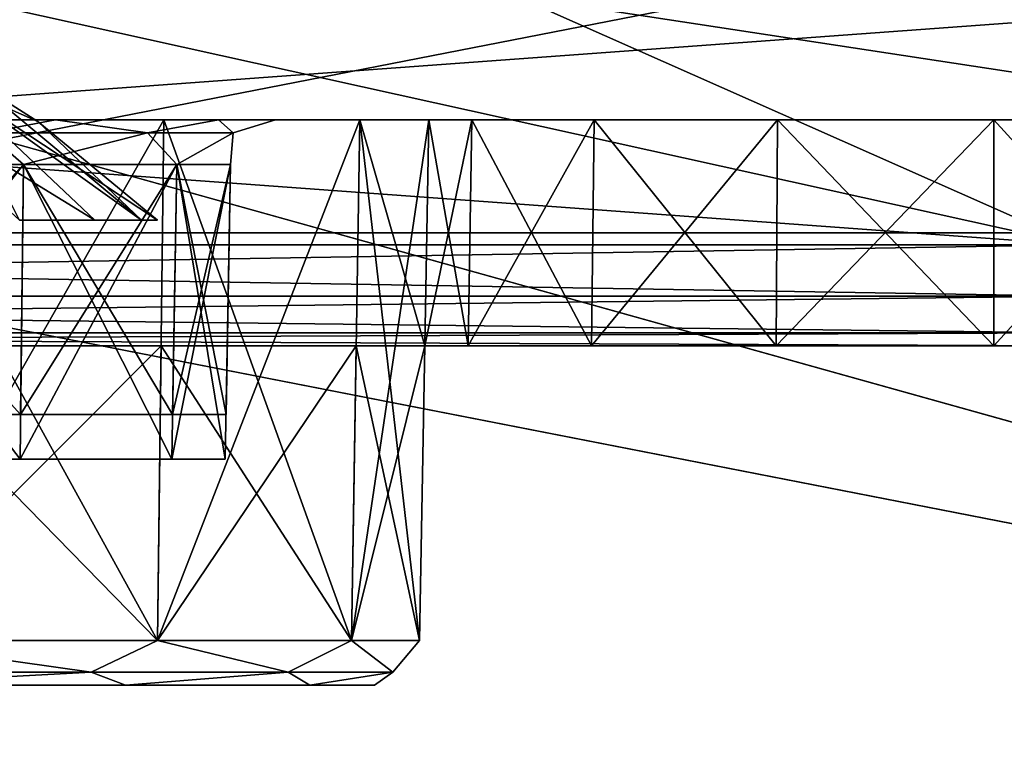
# Model space of a CAD drawing. Header units: millimetres. Extents: x -55 to 125, y -37 to 29.
# Tile 20 of 74: x 2.19 to 6.55, y -3.24 to -0.06. Entities that reach past the tile are written whole.
import ezdxf

# ---------------------------------------------------------------- set-up
doc = ezdxf.new("R2010")
doc.units = ezdxf.units.MM
doc.header["$LTSCALE"] = 33.374815
for name, color, linetype in [('18', 7, 'CONTINUOUS'), ('22', 7, 'CONTINUOUS'), ('270', 7, 'CONTINUOUS'), ('271', 7, 'CONTINUOUS'), ('274', 7, 'CONTINUOUS'), ('276', 7, 'CONTINUOUS'), ('284', 7, 'CONTINUOUS'), ('288', 7, 'CONTINUOUS'), ('299', 7, 'CONTINUOUS'), ('300', 7, 'CONTINUOUS'), ('312', 7, 'CONTINUOUS'), ('313', 7, 'CONTINUOUS'), ('314', 7, 'CONTINUOUS'), ('315', 7, 'CONTINUOUS'), ('334', 7, 'CONTINUOUS'), ('335', 7, 'CONTINUOUS'), ('339', 7, 'CONTINUOUS'), ('340', 7, 'CONTINUOUS'), ('342', 7, 'CONTINUOUS'), ('344', 7, 'CONTINUOUS'), ('345', 7, 'CONTINUOUS'), ('353', 7, 'CONTINUOUS'), ('354', 7, 'CONTINUOUS'), ('447', 7, 'CONTINUOUS'), ('448', 7, 'CONTINUOUS'), ('5', 7, 'CONTINUOUS'), ('64', 7, 'CONTINUOUS'), ('67', 7, 'CONTINUOUS'), ('68', 7, 'CONTINUOUS'), ('7', 7, 'CONTINUOUS')]:
    doc.layers.add(name, color=color, linetype=linetype)

msp = doc.modelspace()

# ---------------------------------------------------------------- linework, layer by layer
at = {"layer": '18', "color": 250, "linetype": 'Continuous', "true_color": 0x2f3335}
for points in [[(43, -12, 54.6858), (-43, 12, 55), (-43, 0, 54.8429), (43, -12, 54.6858)], [(-43, 12, 55), (43, -12, 54.6858), (43, 0, 54.8429), (-43, 12, 55)], [(-43, -12, 54.6858), (43, -12, 54.6858), (-43, 0, 54.8429), (-43, -12, 54.6858)]]:
    msp.add_3dface(points, dxfattribs=at)
at = {"layer": '22', "color": 250, "linetype": 'Continuous', "true_color": 0x2f3335}
for points in [[(-43, -12, -54.6858), (43, 12, -55), (43, 0, -54.8429), (-43, -12, -54.6858)], [(43, 12, -55), (-43, -12, -54.6858), (-43, 0, -54.8429), (43, 12, -55)], [(43, -12, -54.6858), (-43, -12, -54.6858), (43, 0, -54.8429), (43, -12, -54.6858)]]:
    msp.add_3dface(points, dxfattribs=at)
at = {"layer": '270', "color": 7, "linetype": 'Continuous', "true_color": 0xfafafa}
for points in [[(-8.2707, -1.5, 21.5439), (-8.4282, -1.5, 21), (8.2707, -1.5, 21.5439), (-8.2707, -1.5, 21.5439)], [(-6.8677, -1.5, -19.1998), (-8.4282, -1.5, -21), (6.8677, -1.5, -19.1998), (-6.8677, -1.5, -19.1998)], [(8.4282, -1.5, 21), (-8.4282, -1.5, 21), (-6.8677, -1.5, 19.1998), (8.4282, -1.5, 21)], [(-8.2707, -1.5, -21.5439), (8.4282, -1.5, -21), (-8.4282, -1.5, -21), (-8.2707, -1.5, -21.5439)], [(8.2707, -1.5, 21.5439), (-8.4282, -1.5, 21), (8.4282, -1.5, 21), (8.2707, -1.5, 21.5439)], [(-8.4282, -1.5, -21), (8.4282, -1.5, -21), (6.8677, -1.5, -19.1998), (-8.4282, -1.5, -21)], [(-7.8468, -1.5, -21.9193), (8.2707, -1.5, -21.5439), (-8.2707, -1.5, -21.5439), (-7.8468, -1.5, -21.9193)], [(8.2707, -1.5, -21.5439), (8.4282, -1.5, -21), (-8.2707, -1.5, -21.5439), (8.2707, -1.5, -21.5439)], [(7.8468, -1.5, 21.9193), (-8.2707, -1.5, 21.5439), (8.2707, -1.5, 21.5439), (7.8468, -1.5, 21.9193)], [(-7.8468, -1.5, 21.9193), (-8.2707, -1.5, 21.5439), (7.8468, -1.5, 21.9193), (-7.8468, -1.5, 21.9193)], [(8.2548, -1.5, -23.3076), (8.0258, -1.5, -23.3011), (-8.2548, -1.5, -23.3076), (8.2548, -1.5, -23.3076)], [(-8.2548, -1.5, 23.3076), (-8.0258, -1.5, 23.3011), (8.2548, -1.5, 23.3076), (-8.2548, -1.5, 23.3076)], [(-8.2548, -1.5, -23.3076), (8.0258, -1.5, -23.3011), (-8.0258, -1.5, -23.3011), (-8.2548, -1.5, -23.3076)], [(7.9561, -1.5, 23.4219), (-8.2548, -1.5, 23.3076), (8.2548, -1.5, 23.3076), (7.9561, -1.5, 23.4219)], [(-7.9561, -1.5, -23.4219), (8.2548, -1.5, -23.3076), (-8.2548, -1.5, -23.3076), (-7.9561, -1.5, -23.4219)], [(-7.9561, -1.5, 23.4219), (-8.2548, -1.5, 23.3076), (7.9561, -1.5, 23.4219), (-7.9561, -1.5, 23.4219)], [(8.2548, -1.5, 23.3076), (-8.0258, -1.5, 23.3011), (8.0258, -1.5, 23.3011), (8.2548, -1.5, 23.3076)], [(-8.0258, -1.5, -23.3011), (7.8098, -1.5, -23.2241), (-7.8098, -1.5, -23.2241), (-8.0258, -1.5, -23.3011)], [(8.0258, -1.5, -23.3011), (7.8098, -1.5, -23.2241), (-8.0258, -1.5, -23.3011), (8.0258, -1.5, -23.3011)], [(-8.0258, -1.5, 23.3011), (-7.8098, -1.5, 23.2241), (8.0258, -1.5, 23.3011), (-8.0258, -1.5, 23.3011)], [(7.4108, -1.5, 23.4825), (-7.9561, -1.5, 23.4219), (7.9561, -1.5, 23.4219), (7.4108, -1.5, 23.4825)], [(6.5, -1.5, 23.4825), (-7.9561, -1.5, 23.4219), (7.4108, -1.5, 23.4825), (6.5, -1.5, 23.4825)], [(-6.5, -1.5, 23.4825), (-7.9561, -1.5, 23.4219), (6.5, -1.5, 23.4825), (-6.5, -1.5, 23.4825)], [(7.9561, -1.5, -23.4219), (8.2548, -1.5, -23.3076), (-7.9561, -1.5, -23.4219), (7.9561, -1.5, -23.4219)], [(-7.4108, -1.5, -23.4825), (7.9561, -1.5, -23.4219), (-7.9561, -1.5, -23.4219), (-7.4108, -1.5, -23.4825)], [(-7.6577, -1.5, -22.0487), (7.8468, -1.5, -21.9193), (-7.8468, -1.5, -21.9193), (-7.6577, -1.5, -22.0487)], [(7.8468, -1.5, -21.9193), (8.2707, -1.5, -21.5439), (-7.8468, -1.5, -21.9193), (7.8468, -1.5, -21.9193)], [(-7.6577, -1.5, 22.0487), (-7.8468, -1.5, 21.9193), (7.6577, -1.5, 22.0487), (-7.6577, -1.5, 22.0487)], [(7.6577, -1.5, 22.0487), (-7.8468, -1.5, 21.9193), (7.8468, -1.5, 21.9193), (7.6577, -1.5, 22.0487)], [(-7.8098, -1.5, -23.2241), (7.6283, -1.5, -23.0842), (-7.6283, -1.5, -23.0842), (-7.8098, -1.5, -23.2241)], [(7.8098, -1.5, -23.2241), (7.6283, -1.5, -23.0842), (-7.8098, -1.5, -23.2241), (7.8098, -1.5, -23.2241)], [(-7.8098, -1.5, 23.2241), (-7.6283, -1.5, 23.0842), (7.8098, -1.5, 23.2241), (-7.8098, -1.5, 23.2241)], [(8.0258, -1.5, 23.3011), (-7.8098, -1.5, 23.2241), (7.8098, -1.5, 23.2241), (8.0258, -1.5, 23.3011)], [(7.5178, -1.5, 22.2302), (-7.6577, -1.5, 22.0487), (7.6577, -1.5, 22.0487), (7.5178, -1.5, 22.2302)], [(7.6577, -1.5, -22.0487), (7.8468, -1.5, -21.9193), (-7.6577, -1.5, -22.0487), (7.6577, -1.5, -22.0487)], [(-7.5178, -1.5, -22.2302), (7.6577, -1.5, -22.0487), (-7.6577, -1.5, -22.0487), (-7.5178, -1.5, -22.2302)], [(-7.5178, -1.5, 22.2302), (-7.6577, -1.5, 22.0487), (7.5178, -1.5, 22.2302), (-7.5178, -1.5, 22.2302)], [(-7.6283, -1.5, -23.0842), (7.4989, -1.5, -22.8951), (-7.4989, -1.5, -22.8951), (-7.6283, -1.5, -23.0842)], [(7.6283, -1.5, -23.0842), (7.4989, -1.5, -22.8951), (-7.6283, -1.5, -23.0842), (7.6283, -1.5, -23.0842)], [(-7.6283, -1.5, 23.0842), (-7.4989, -1.5, 22.8951), (7.6283, -1.5, 23.0842), (-7.6283, -1.5, 23.0842)], [(7.8098, -1.5, 23.2241), (-7.6283, -1.5, 23.0842), (7.6283, -1.5, 23.0842), (7.8098, -1.5, 23.2241)], [(-7.4408, -1.5, 22.4462), (-7.5178, -1.5, 22.2302), (7.4408, -1.5, 22.4462), (-7.4408, -1.5, 22.4462)], [(7.4408, -1.5, 22.4462), (-7.5178, -1.5, 22.2302), (7.5178, -1.5, 22.2302), (7.4408, -1.5, 22.4462)], [(7.5178, -1.5, -22.2302), (7.6577, -1.5, -22.0487), (-7.5178, -1.5, -22.2302), (7.5178, -1.5, -22.2302)], [(-7.4408, -1.5, -22.4462), (7.5178, -1.5, -22.2302), (-7.5178, -1.5, -22.2302), (-7.4408, -1.5, -22.4462)], [(-7.4989, -1.5, -22.8951), (7.4343, -1.5, -22.6752), (-7.4343, -1.5, -22.6752), (-7.4989, -1.5, -22.8951)], [(7.4989, -1.5, -22.8951), (7.4343, -1.5, -22.6752), (-7.4989, -1.5, -22.8951), (7.4989, -1.5, -22.8951)], [(7.6283, -1.5, 23.0842), (-7.4989, -1.5, 22.8951), (7.4989, -1.5, 22.8951), (7.6283, -1.5, 23.0842)], [(-7.4989, -1.5, 22.8951), (-7.4343, -1.5, 22.6752), (7.4989, -1.5, 22.8951), (-7.4989, -1.5, 22.8951)], [(-7.4343, -1.5, 22.6752), (-7.4408, -1.5, 22.4462), (7.4343, -1.5, 22.6752), (-7.4343, -1.5, 22.6752)], [(7.4343, -1.5, 22.6752), (-7.4408, -1.5, 22.4462), (7.4408, -1.5, 22.4462), (7.4343, -1.5, 22.6752)], [(-7.4343, -1.5, -22.6752), (7.4408, -1.5, -22.4462), (-7.4408, -1.5, -22.4462), (-7.4343, -1.5, -22.6752)], [(7.4408, -1.5, -22.4462), (7.5178, -1.5, -22.2302), (-7.4408, -1.5, -22.4462), (7.4408, -1.5, -22.4462)], [(7.4989, -1.5, 22.8951), (-7.4343, -1.5, 22.6752), (7.4343, -1.5, 22.6752), (7.4989, -1.5, 22.8951)], [(7.4343, -1.5, -22.6752), (7.4408, -1.5, -22.4462), (-7.4343, -1.5, -22.6752), (7.4343, -1.5, -22.6752)], [(-6.5, -1.5, -23.4825), (7.9561, -1.5, -23.4219), (-7.4108, -1.5, -23.4825), (-6.5, -1.5, -23.4825)], [(6.8677, -1.5, 19.1998), (8.4282, -1.5, 21), (-6.8677, -1.5, 19.1998), (6.8677, -1.5, 19.1998)], [(5.5366, -1.5, 23.6742), (-6.5, -1.5, 23.4825), (6.5, -1.5, 23.4825), (5.5366, -1.5, 23.6742)], [(-5.5366, -1.5, 23.6742), (-6.5, -1.5, 23.4825), (5.5366, -1.5, 23.6742), (-5.5366, -1.5, 23.6742)], [(-5.5366, -1.5, -23.6742), (6.5, -1.5, -23.4825), (-6.5, -1.5, -23.4825), (-5.5366, -1.5, -23.6742)], [(6.5, -1.5, -23.4825), (7.9561, -1.5, -23.4219), (-6.5, -1.5, -23.4825), (6.5, -1.5, -23.4825)], [(4.7199, -1.5, 24.2199), (-5.5366, -1.5, 23.6742), (5.5366, -1.5, 23.6742), (4.7199, -1.5, 24.2199)], [(-4.7199, -1.5, 24.2199), (-5.5366, -1.5, 23.6742), (4.7199, -1.5, 24.2199), (-4.7199, -1.5, 24.2199)], [(-4.7199, -1.5, -24.2199), (5.5366, -1.5, -23.6742), (-5.5366, -1.5, -23.6742), (-4.7199, -1.5, -24.2199)], [(5.5366, -1.5, -23.6742), (6.5, -1.5, -23.4825), (-5.5366, -1.5, -23.6742), (5.5366, -1.5, -23.6742)], [(-4.1742, -1.5, 25.0366), (-4.7199, -1.5, 24.2199), (4.1742, -1.5, 25.0366), (-4.1742, -1.5, 25.0366)], [(4.1742, -1.5, 25.0366), (-4.7199, -1.5, 24.2199), (4.7199, -1.5, 24.2199), (4.1742, -1.5, 25.0366)], [(-4.1742, -1.5, -25.0366), (4.7199, -1.5, -24.2199), (-4.7199, -1.5, -24.2199), (-4.1742, -1.5, -25.0366)], [(4.7199, -1.5, -24.2199), (5.5366, -1.5, -23.6742), (-4.7199, -1.5, -24.2199), (4.7199, -1.5, -24.2199)], [(3.9825, -1.5, 26), (-4.1742, -1.5, 25.0366), (4.1742, -1.5, 25.0366), (3.9825, -1.5, 26)], [(-3.9825, -1.5, 26), (-4.1742, -1.5, 25.0366), (3.9825, -1.5, 26), (-3.9825, -1.5, 26)], [(4.1742, -1.5, -25.0366), (4.7199, -1.5, -24.2199), (-4.1742, -1.5, -25.0366), (4.1742, -1.5, -25.0366)], [(-3.9825, -1.5, -26), (4.1742, -1.5, -25.0366), (-4.1742, -1.5, -25.0366), (-3.9825, -1.5, -26)], [(0, -1.5, 26.0175), (-3.9825, -1.5, 26), (3.9825, -1.5, 26), (0, -1.5, 26.0175)], [(3.9825, -1.5, -26), (4.1742, -1.5, -25.0366), (-3.9825, -1.5, -26), (3.9825, -1.5, -26)], [(0, -1.5, -26.0175), (3.9825, -1.5, -26), (-3.9825, -1.5, -26), (0, -1.5, -26.0175)], [(1.524, -1.5, 26.3206), (0, -1.5, 26.0175), (3.9825, -1.5, 26), (1.524, -1.5, 26.3206)], [(1.524, -1.5, -26.3206), (3.9825, -1.5, -26), (0, -1.5, -26.0175), (1.524, -1.5, -26.3206)], [(2.8161, -1.5, 27.1839), (1.524, -1.5, 26.3206), (3.9825, -1.5, 26), (2.8161, -1.5, 27.1839)], [(2.8161, -1.5, -27.1839), (3.9825, -1.5, -26), (1.524, -1.5, -26.3206), (2.8161, -1.5, -27.1839)], [(3.6794, -1.5, 28.476), (2.8161, -1.5, 27.1839), (3.9825, -1.5, 26), (3.6794, -1.5, 28.476)], [(3.6794, -1.5, -28.476), (3.9825, -1.5, -26), (2.8161, -1.5, -27.1839), (3.6794, -1.5, -28.476)], [(3.9825, -1.5, 30), (3.6794, -1.5, 28.476), (3.9825, -1.5, 26), (3.9825, -1.5, 30)], [(3.9825, -1.5, -30), (3.9825, -1.5, -26), (3.6794, -1.5, -28.476), (3.9825, -1.5, -30)], [(7.4108, -1.5, -23.4825), (7.9561, -1.5, -23.4219), (6.5, -1.5, -23.4825), (7.4108, -1.5, -23.4825)]]:
    msp.add_3dface(points, dxfattribs=at)
at = {"layer": '271', "color": 7, "linetype": 'Continuous', "true_color": 0xfafafa}
for points in [[(-9.9108, -0.5, 21), (6.7924, -0.5, 19.9201), (-6.7924, -0.5, 19.9201), (-9.9108, -0.5, 21)], [(-9.9108, -0.5, 21), (9.9108, -0.5, 21), (6.7924, -0.5, 19.9201), (-9.9108, -0.5, 21)], [(-9.7205, -0.5, -21.9567), (-9.9108, -0.5, -21), (9.7205, -0.5, -21.9567), (-9.7205, -0.5, -21.9567)], [(9.7205, -0.5, -21.9567), (-9.9108, -0.5, -21), (9.9108, -0.5, -21), (9.7205, -0.5, -21.9567)], [(-9.9108, -0.5, 21), (-9.7205, -0.5, 21.9567), (9.9108, -0.5, 21), (-9.9108, -0.5, 21)], [(9.9108, -0.5, -21), (-9.9108, -0.5, -21), (-6.7924, -0.5, -19.9201), (9.9108, -0.5, -21)], [(-9.7205, -0.5, 21.9567), (-9.1786, -0.5, 22.7678), (9.7205, -0.5, 21.9567), (-9.7205, -0.5, 21.9567)], [(9.9108, -0.5, 21), (-9.7205, -0.5, 21.9567), (9.7205, -0.5, 21.9567), (9.9108, -0.5, 21)], [(9.1786, -0.5, -22.7678), (-9.7205, -0.5, -21.9567), (9.7205, -0.5, -21.9567), (9.1786, -0.5, -22.7678)], [(-9.1786, -0.5, -22.7678), (-9.7205, -0.5, -21.9567), (9.1786, -0.5, -22.7678), (-9.1786, -0.5, -22.7678)], [(-9.1786, -0.5, 22.7678), (-8.3675, -0.5, 23.3097), (9.1786, -0.5, 22.7678), (-9.1786, -0.5, 22.7678)], [(9.7205, -0.5, 21.9567), (-9.1786, -0.5, 22.7678), (9.1786, -0.5, 22.7678), (9.7205, -0.5, 21.9567)], [(8.3675, -0.5, -23.3097), (-9.1786, -0.5, -22.7678), (9.1786, -0.5, -22.7678), (8.3675, -0.5, -23.3097)], [(-8.3675, -0.5, -23.3097), (-9.1786, -0.5, -22.7678), (8.3675, -0.5, -23.3097), (-8.3675, -0.5, -23.3097)], [(-8.3675, -0.5, 23.3097), (-7.4108, -0.5, 23.5), (8.3675, -0.5, 23.3097), (-8.3675, -0.5, 23.3097)], [(9.1786, -0.5, 22.7678), (-8.3675, -0.5, 23.3097), (8.3675, -0.5, 23.3097), (9.1786, -0.5, 22.7678)], [(-6.5, -0.5, -23.5), (-8.3675, -0.5, -23.3097), (6.5, -0.5, -23.5), (-6.5, -0.5, -23.5)], [(7.4108, -0.5, -23.5), (-8.3675, -0.5, -23.3097), (8.3675, -0.5, -23.3097), (7.4108, -0.5, -23.5)], [(6.5, -0.5, -23.5), (-8.3675, -0.5, -23.3097), (7.4108, -0.5, -23.5), (6.5, -0.5, -23.5)], [(-7.4108, -0.5, 23.5), (-6.5, -0.5, 23.5), (8.3675, -0.5, 23.3097), (-7.4108, -0.5, 23.5)], [(6.7924, -0.5, -19.9201), (9.9108, -0.5, -21), (-6.7924, -0.5, -19.9201), (6.7924, -0.5, -19.9201)], [(-5.5433, -0.5, 23.6903), (6.5, -0.5, 23.5), (-6.5, -0.5, 23.5), (-5.5433, -0.5, 23.6903)], [(-6.5, -0.5, 23.5), (6.5, -0.5, 23.5), (8.3675, -0.5, 23.3097), (-6.5, -0.5, 23.5)], [(5.5433, -0.5, -23.6903), (-6.5, -0.5, -23.5), (6.5, -0.5, -23.5), (5.5433, -0.5, -23.6903)], [(-5.5433, -0.5, -23.6903), (-6.5, -0.5, -23.5), (5.5433, -0.5, -23.6903), (-5.5433, -0.5, -23.6903)], [(-4.7322, -0.5, 24.2322), (5.5433, -0.5, 23.6903), (-5.5433, -0.5, 23.6903), (-4.7322, -0.5, 24.2322)], [(4.7322, -0.5, -24.2322), (-5.5433, -0.5, -23.6903), (5.5433, -0.5, -23.6903), (4.7322, -0.5, -24.2322)], [(-4.7322, -0.5, -24.2322), (-5.5433, -0.5, -23.6903), (4.7322, -0.5, -24.2322), (-4.7322, -0.5, -24.2322)], [(5.5433, -0.5, 23.6903), (6.5, -0.5, 23.5), (-5.5433, -0.5, 23.6903), (5.5433, -0.5, 23.6903)], [(4.7322, -0.5, 24.2322), (5.5433, -0.5, 23.6903), (-4.7322, -0.5, 24.2322), (4.7322, -0.5, 24.2322)], [(-4.1903, -0.5, 25.0433), (4.7322, -0.5, 24.2322), (-4.7322, -0.5, 24.2322), (-4.1903, -0.5, 25.0433)], [(4.1903, -0.5, -25.0433), (-4.7322, -0.5, -24.2322), (4.7322, -0.5, -24.2322), (4.1903, -0.5, -25.0433)], [(-4.1903, -0.5, -25.0433), (-4.7322, -0.5, -24.2322), (4.1903, -0.5, -25.0433), (-4.1903, -0.5, -25.0433)], [(4.1903, -0.5, 25.0433), (4.7322, -0.5, 24.2322), (-4.1903, -0.5, 25.0433), (4.1903, -0.5, 25.0433)], [(-4, -0.5, 26), (4.1903, -0.5, 25.0433), (-4.1903, -0.5, 25.0433), (-4, -0.5, 26)], [(-4, -0.5, -26), (-4.1903, -0.5, -25.0433), (4, -0.5, -26), (-4, -0.5, -26)], [(4, -0.5, -26), (-4.1903, -0.5, -25.0433), (4.1903, -0.5, -25.0433), (4, -0.5, -26)], [(4, -0.5, 26), (4.1903, -0.5, 25.0433), (-4, -0.5, 26), (4, -0.5, 26)], [(4, -0.5, 26), (-4, -0.5, 26), (0, -0.5, 26.6773), (4, -0.5, 26)], [(-4, -0.5, -26), (4, -0.5, -26), (0, -0.5, -26.6773), (-4, -0.5, -26)], [(1.5307, -0.5, 33.6955), (2.8284, -0.5, 32.8285), (-1.5307, -0.5, 33.6955), (1.5307, -0.5, 33.6955)], [(-1.5307, -0.5, 33.6955), (2.8284, -0.5, 32.8285), (0, -0.5, 33.3227), (-1.5307, -0.5, 33.6955)], [(0, -0.5, 33.3227), (2.8284, -0.5, 32.8285), (1.2713, -0.5, 33.0699), (0, -0.5, 33.3227)], [(4, -0.5, 26), (0, -0.5, 26.6773), (1.2713, -0.5, 26.9301), (4, -0.5, 26)], [(0, -0.5, -26.6773), (4, -0.5, -26), (1.2713, -0.5, -26.9301), (0, -0.5, -26.6773)], [(2.3494, -0.5, 27.6503), (4, -0.5, 26), (1.2713, -0.5, 26.9301), (2.3494, -0.5, 27.6503)], [(1.2713, -0.5, 33.0699), (2.8284, -0.5, 32.8285), (2.3494, -0.5, 32.3497), (1.2713, -0.5, 33.0699)], [(2.8284, -0.5, -32.8285), (1.5307, -0.5, -33.6955), (1.2713, -0.5, -33.0699), (2.8284, -0.5, -32.8285)], [(1.2713, -0.5, -26.9301), (4, -0.5, -26), (2.3494, -0.5, -27.6503), (1.2713, -0.5, -26.9301)], [(2.3494, -0.5, -32.3497), (2.8284, -0.5, -32.8285), (1.2713, -0.5, -33.0699), (2.3494, -0.5, -32.3497)], [(3.0698, -0.5, 28.7284), (4, -0.5, 26), (2.3494, -0.5, 27.6503), (3.0698, -0.5, 28.7284)], [(2.8284, -0.5, 32.8285), (3.6955, -0.5, 31.5307), (2.3494, -0.5, 32.3497), (2.8284, -0.5, 32.8285)], [(2.3494, -0.5, 32.3497), (3.6955, -0.5, 31.5307), (3.0698, -0.5, 31.2716), (2.3494, -0.5, 32.3497)], [(3.6955, -0.5, -31.5307), (2.8284, -0.5, -32.8285), (2.3494, -0.5, -32.3497), (3.6955, -0.5, -31.5307)], [(2.3494, -0.5, -27.6503), (4, -0.5, -30), (3.0698, -0.5, -28.7284), (2.3494, -0.5, -27.6503)], [(4, -0.5, -26), (4, -0.5, -30), (2.3494, -0.5, -27.6503), (4, -0.5, -26)], [(3.0698, -0.5, -31.2716), (3.6955, -0.5, -31.5307), (2.3494, -0.5, -32.3497), (3.0698, -0.5, -31.2716)], [(3.3227, -0.5, 30), (4, -0.5, 26), (3.0698, -0.5, 28.7284), (3.3227, -0.5, 30)], [(3.6955, -0.5, 31.5307), (4, -0.5, 30), (3.0698, -0.5, 31.2716), (3.6955, -0.5, 31.5307)], [(3.0698, -0.5, 31.2716), (4, -0.5, 30), (3.3227, -0.5, 30), (3.0698, -0.5, 31.2716)], [(3.0698, -0.5, -28.7284), (4, -0.5, -30), (3.3227, -0.5, -30), (3.0698, -0.5, -28.7284)], [(3.3227, -0.5, -30), (3.6955, -0.5, -31.5307), (3.0698, -0.5, -31.2716), (3.3227, -0.5, -30)], [(4, -0.5, 30), (4, -0.5, 26), (3.3227, -0.5, 30), (4, -0.5, 30)], [(4, -0.5, -30), (3.6955, -0.5, -31.5307), (3.3227, -0.5, -30), (4, -0.5, -30)], [(6.5, -0.5, 23.5), (7.4108, -0.5, 23.5), (8.3675, -0.5, 23.3097), (6.5, -0.5, 23.5)]]:
    msp.add_3dface(points, dxfattribs=at)
at = {"layer": '274', "color": 7, "linetype": 'Continuous', "true_color": 0xfafafa}
for points in [[(2.2985, 0.9738, 18.4896), (-6.8677, -1.0523, 18.7025), (-2.2939, 0.9744, 18.4895), (2.2985, 0.9738, 18.4896)], [(6.763, -0.0565, 18.5979), (-6.8677, -1.0523, 18.7025), (2.2985, 0.9738, 18.4896), (6.763, -0.0565, 18.5979)], [(6.8677, -1.0523, 18.7025), (-6.8677, -1.0523, 18.7025), (6.763, -0.0565, 18.5979), (6.8677, -1.0523, 18.7025)]]:
    msp.add_3dface(points, dxfattribs=at)
at = {"layer": '276', "color": 7, "linetype": 'Continuous', "true_color": 0xfafafa}
for points in [[(-6.7631, -0.0565, -18.5979), (6.8677, -1.0523, -18.7025), (-2.2939, 0.9744, -18.4895), (-6.7631, -0.0565, -18.5979)], [(-2.2939, 0.9744, -18.4895), (6.8677, -1.0523, -18.7025), (2.2985, 0.9738, -18.4896), (-2.2939, 0.9744, -18.4895)], [(2.2985, 0.9738, -18.4896), (6.8677, -1.0523, -18.7025), (6.763, -0.0565, -18.5979), (2.2985, 0.9738, -18.4896)], [(-6.8677, -1.0523, -18.7025), (6.8677, -1.0523, -18.7025), (-6.7631, -0.0565, -18.5979), (-6.8677, -1.0523, -18.7025)]]:
    msp.add_3dface(points, dxfattribs=at)
at = {"layer": '284', "color": 7, "linetype": 'Continuous', "true_color": 0xfafafa}
for points in [[(6.8677, -1.0523, -18.7025), (-6.8677, -1.0523, -18.7025), (-6.8677, -1.2794, -18.7851), (6.8677, -1.0523, -18.7025)], [(6.8677, -1.0523, -18.7025), (-6.8677, -1.2794, -18.7851), (6.8677, -1.2794, -18.7851), (6.8677, -1.0523, -18.7025)], [(6.8677, -1.2794, -18.7851), (-6.8677, -1.4415, -18.9651), (6.8677, -1.4415, -18.9651), (6.8677, -1.2794, -18.7851)], [(-6.8677, -1.2794, -18.7851), (-6.8677, -1.4415, -18.9651), (6.8677, -1.2794, -18.7851), (-6.8677, -1.2794, -18.7851)], [(-6.8677, -1.4415, -18.9651), (-6.8677, -1.5, -19.1998), (6.8677, -1.4415, -18.9651), (-6.8677, -1.4415, -18.9651)], [(-6.8677, -1.5, -19.1998), (6.8677, -1.5, -19.1998), (6.8677, -1.4415, -18.9651), (-6.8677, -1.5, -19.1998)]]:
    msp.add_3dface(points, dxfattribs=at)
at = {"layer": '288', "color": 7, "linetype": 'Continuous', "true_color": 0xfafafa}
for points in [[(-6.8677, -1.0523, 18.7025), (6.8677, -1.2794, 18.7851), (-6.8677, -1.2794, 18.7851), (-6.8677, -1.0523, 18.7025)], [(-6.8677, -1.0523, 18.7025), (6.8677, -1.0523, 18.7025), (6.8677, -1.2794, 18.7851), (-6.8677, -1.0523, 18.7025)], [(-6.8677, -1.2794, 18.7851), (6.8677, -1.4415, 18.9651), (-6.8677, -1.4415, 18.9651), (-6.8677, -1.2794, 18.7851)], [(6.8677, -1.2794, 18.7851), (6.8677, -1.4415, 18.9651), (-6.8677, -1.2794, 18.7851), (6.8677, -1.2794, 18.7851)], [(6.8677, -1.4415, 18.9651), (6.8677, -1.5, 19.1998), (-6.8677, -1.4415, 18.9651), (6.8677, -1.4415, 18.9651)], [(6.8677, -1.5, 19.1998), (-6.8677, -1.5, 19.1998), (-6.8677, -1.4415, 18.9651), (6.8677, -1.5, 19.1998)]]:
    msp.add_3dface(points, dxfattribs=at)
at = {"layer": '299', "color": 7, "linetype": 'Continuous', "true_color": 0xfafafa}
for points in [[(3.9825, -1.5, 26), (4.1742, -1.5, 25.0366), (4, -0.5, 26), (3.9825, -1.5, 26)], [(4.1742, -1.5, 25.0366), (4.1903, -0.5, 25.0433), (4, -0.5, 26), (4.1742, -1.5, 25.0366)], [(4.1742, -1.5, 25.0366), (4.7199, -1.5, 24.2199), (4.1903, -0.5, 25.0433), (4.1742, -1.5, 25.0366)], [(4.7199, -1.5, 24.2199), (4.7322, -0.5, 24.2322), (4.1903, -0.5, 25.0433), (4.7199, -1.5, 24.2199)], [(4.7199, -1.5, 24.2199), (5.5366, -1.5, 23.6742), (4.7322, -0.5, 24.2322), (4.7199, -1.5, 24.2199)], [(5.5366, -1.5, 23.6742), (5.5433, -0.5, 23.6903), (4.7322, -0.5, 24.2322), (5.5366, -1.5, 23.6742)], [(5.5366, -1.5, 23.6742), (6.5, -1.5, 23.4825), (5.5433, -0.5, 23.6903), (5.5366, -1.5, 23.6742)], [(6.5, -1.5, 23.4825), (6.5, -0.5, 23.5), (5.5433, -0.5, 23.6903), (6.5, -1.5, 23.4825)]]:
    msp.add_3dface(points, dxfattribs=at)
at = {"layer": '300', "color": 7, "linetype": 'Continuous', "true_color": 0xfafafa}
for points in [[(6.5, -1.5, 23.4825), (7.4108, -0.5, 23.5), (6.5, -0.5, 23.5), (6.5, -1.5, 23.4825)], [(6.5, -1.5, 23.4825), (7.4108, -1.5, 23.4825), (7.4108, -0.5, 23.5), (6.5, -1.5, 23.4825)]]:
    msp.add_3dface(points, dxfattribs=at)
at = {"layer": '312', "color": 7, "linetype": 'Continuous', "true_color": 0xfafafa}
for points in [[(7.4108, -1.5, -23.4825), (6.5, -0.5, -23.5), (7.4108, -0.5, -23.5), (7.4108, -1.5, -23.4825)], [(7.4108, -1.5, -23.4825), (6.5, -1.5, -23.4825), (6.5, -0.5, -23.5), (7.4108, -1.5, -23.4825)]]:
    msp.add_3dface(points, dxfattribs=at)
at = {"layer": '313', "color": 7, "linetype": 'Continuous', "true_color": 0xfafafa}
for points in [[(4.1742, -1.5, -25.0366), (3.9825, -1.5, -26), (4.1903, -0.5, -25.0433), (4.1742, -1.5, -25.0366)], [(3.9825, -1.5, -26), (4, -0.5, -26), (4.1903, -0.5, -25.0433), (3.9825, -1.5, -26)], [(4.7199, -1.5, -24.2199), (4.1742, -1.5, -25.0366), (4.7322, -0.5, -24.2322), (4.7199, -1.5, -24.2199)], [(4.1742, -1.5, -25.0366), (4.1903, -0.5, -25.0433), (4.7322, -0.5, -24.2322), (4.1742, -1.5, -25.0366)], [(5.5366, -1.5, -23.6742), (4.7199, -1.5, -24.2199), (5.5433, -0.5, -23.6903), (5.5366, -1.5, -23.6742)], [(4.7199, -1.5, -24.2199), (4.7322, -0.5, -24.2322), (5.5433, -0.5, -23.6903), (4.7199, -1.5, -24.2199)], [(6.5, -1.5, -23.4825), (5.5366, -1.5, -23.6742), (6.5, -0.5, -23.5), (6.5, -1.5, -23.4825)], [(5.5366, -1.5, -23.6742), (5.5433, -0.5, -23.6903), (6.5, -0.5, -23.5), (5.5366, -1.5, -23.6742)]]:
    msp.add_3dface(points, dxfattribs=at)
at = {"layer": '314', "color": 7, "linetype": 'Continuous', "true_color": 0xfafafa}
for points in [[(3.9825, -1.5, -26), (3.9825, -1.5, -30), (4, -0.5, -26), (3.9825, -1.5, -26)], [(3.9825, -1.5, -30), (4, -0.5, -30), (4, -0.5, -26), (3.9825, -1.5, -30)]]:
    msp.add_3dface(points, dxfattribs=at)
at = {"layer": '315', "color": 7, "linetype": 'Continuous', "true_color": 0xfafafa}
for points in [[(1.5153, -2.8035, -33.6584), (2.8284, -0.5, -32.8285), (2.8, -2.8035, -32.8), (1.5153, -2.8035, -33.6584)], [(1.5307, -0.5, -33.6955), (2.8284, -0.5, -32.8285), (1.5153, -2.8035, -33.6584), (1.5307, -0.5, -33.6955)], [(2.8, -2.8035, -32.8), (3.6955, -0.5, -31.5307), (3.6584, -2.8035, -31.5153), (2.8, -2.8035, -32.8)], [(2.8284, -0.5, -32.8285), (3.6955, -0.5, -31.5307), (2.8, -2.8035, -32.8), (2.8284, -0.5, -32.8285)], [(4, -0.5, -30), (3.9825, -1.5, -30), (3.6584, -2.8035, -31.5153), (4, -0.5, -30)], [(3.6955, -0.5, -31.5307), (4, -0.5, -30), (3.6584, -2.8035, -31.5153), (3.6955, -0.5, -31.5307)], [(2.8, -2.8035, -27.2), (1.524, -1.5, -26.3206), (1.5153, -2.8035, -26.3416), (2.8, -2.8035, -27.2)], [(2.8161, -1.5, -27.1839), (1.524, -1.5, -26.3206), (2.8, -2.8035, -27.2), (2.8161, -1.5, -27.1839)], [(3.6584, -2.8035, -28.4847), (2.8161, -1.5, -27.1839), (2.8, -2.8035, -27.2), (3.6584, -2.8035, -28.4847)], [(3.6794, -1.5, -28.476), (2.8161, -1.5, -27.1839), (3.6584, -2.8035, -28.4847), (3.6794, -1.5, -28.476)], [(3.6584, -2.8035, -31.5153), (3.9825, -1.5, -30), (3.9598, -2.8035, -30), (3.6584, -2.8035, -31.5153)], [(3.9598, -2.8035, -30), (3.6794, -1.5, -28.476), (3.6584, -2.8035, -28.4847), (3.9598, -2.8035, -30)], [(3.9825, -1.5, -30), (3.6794, -1.5, -28.476), (3.9598, -2.8035, -30), (3.9825, -1.5, -30)]]:
    msp.add_3dface(points, dxfattribs=at)
at = {"layer": '334', "color": 7, "linetype": 'Continuous', "true_color": 0xfafafa}
for points in [[(2.8, -2.8035, 32.8), (1.5307, -0.5, 33.6955), (1.5153, -2.8035, 33.6584), (2.8, -2.8035, 32.8)], [(2.8284, -0.5, 32.8285), (1.5307, -0.5, 33.6955), (2.8, -2.8035, 32.8), (2.8284, -0.5, 32.8285)], [(3.6584, -2.8035, 31.5153), (2.8284, -0.5, 32.8285), (2.8, -2.8035, 32.8), (3.6584, -2.8035, 31.5153)], [(3.6955, -0.5, 31.5307), (2.8284, -0.5, 32.8285), (3.6584, -2.8035, 31.5153), (3.6955, -0.5, 31.5307)], [(3.9598, -2.8035, 30), (3.6955, -0.5, 31.5307), (3.6584, -2.8035, 31.5153), (3.9598, -2.8035, 30)], [(3.9825, -1.5, 30), (3.6955, -0.5, 31.5307), (3.9598, -2.8035, 30), (3.9825, -1.5, 30)], [(3.9825, -1.5, 30), (4, -0.5, 30), (3.6955, -0.5, 31.5307), (3.9825, -1.5, 30)], [(1.524, -1.5, 26.3206), (2.8161, -1.5, 27.1839), (1.5153, -2.8035, 26.3416), (1.524, -1.5, 26.3206)], [(1.5153, -2.8035, 26.3416), (2.8161, -1.5, 27.1839), (2.8, -2.8035, 27.2), (1.5153, -2.8035, 26.3416)], [(2.8161, -1.5, 27.1839), (3.6794, -1.5, 28.476), (2.8, -2.8035, 27.2), (2.8161, -1.5, 27.1839)], [(2.8, -2.8035, 27.2), (3.6794, -1.5, 28.476), (3.6584, -2.8035, 28.4847), (2.8, -2.8035, 27.2)], [(3.6584, -2.8035, 28.4847), (3.9825, -1.5, 30), (3.9598, -2.8035, 30), (3.6584, -2.8035, 28.4847)], [(3.6794, -1.5, 28.476), (3.9825, -1.5, 30), (3.6584, -2.8035, 28.4847), (3.6794, -1.5, 28.476)]]:
    msp.add_3dface(points, dxfattribs=at)
at = {"layer": '335', "color": 7, "linetype": 'Continuous', "true_color": 0xfafafa}
for points in [[(3.9825, -1.5, 26), (4, -0.5, 26), (4, -0.5, 30), (3.9825, -1.5, 26)], [(3.9825, -1.5, 30), (3.9825, -1.5, 26), (4, -0.5, 30), (3.9825, -1.5, 30)]]:
    msp.add_3dface(points, dxfattribs=at)
at = {"layer": '339', "color": 7, "linetype": 'Continuous', "true_color": 0xfafafa}
for points in [[(1.1876, -1.8035, 32.8672), (2.2081, -0.6965, 32.2081), (2.1945, -1.8035, 32.1945), (1.1876, -1.8035, 32.8672)], [(2.1945, -1.8035, 27.8055), (1.195, -0.6965, 27.115), (1.1876, -1.8035, 27.1328), (2.1945, -1.8035, 27.8055)], [(1.195, -0.6965, 32.885), (2.2081, -0.6965, 32.2081), (1.1876, -1.8035, 32.8672), (1.195, -0.6965, 32.885)], [(2.2081, -0.6965, 27.7919), (1.195, -0.6965, 27.115), (2.1945, -1.8035, 27.8055), (2.2081, -0.6965, 27.7919)], [(2.8672, -1.8035, 28.8124), (2.2081, -0.6965, 27.7919), (2.1945, -1.8035, 27.8055), (2.8672, -1.8035, 28.8124)], [(2.1945, -1.8035, 32.1945), (2.885, -0.6965, 31.195), (2.8672, -1.8035, 31.1876), (2.1945, -1.8035, 32.1945)], [(2.2081, -0.6965, 32.2081), (2.885, -0.6965, 31.195), (2.1945, -1.8035, 32.1945), (2.2081, -0.6965, 32.2081)], [(2.885, -0.6965, 28.805), (2.2081, -0.6965, 27.7919), (2.8672, -1.8035, 28.8124), (2.885, -0.6965, 28.805)], [(3.1034, -1.8035, 30), (2.885, -0.6965, 28.805), (2.8672, -1.8035, 28.8124), (3.1034, -1.8035, 30)], [(2.885, -0.6965, 31.195), (3.1228, -0.6965, 30), (2.8672, -1.8035, 31.1876), (2.885, -0.6965, 31.195)], [(2.8672, -1.8035, 31.1876), (3.1228, -0.6965, 30), (3.1034, -1.8035, 30), (2.8672, -1.8035, 31.1876)], [(3.1228, -0.6965, 30), (2.885, -0.6965, 28.805), (3.1034, -1.8035, 30), (3.1228, -0.6965, 30)]]:
    msp.add_3dface(points, dxfattribs=at)
at = {"layer": '340', "color": 7, "linetype": 'Continuous', "true_color": 0xfafafa}
for points in [[(1.195, -0.6965, -27.115), (2.2081, -0.6965, -27.7919), (1.1863, -2, -27.136), (1.195, -0.6965, -27.115)], [(1.1863, -2, -27.136), (2.2081, -0.6965, -27.7919), (2.192, -2, -27.808), (1.1863, -2, -27.136)], [(2.192, -2, -32.192), (1.195, -0.6965, -32.885), (1.1863, -2, -32.864), (2.192, -2, -32.192)], [(2.2081, -0.6965, -32.2081), (1.195, -0.6965, -32.885), (2.192, -2, -32.192), (2.2081, -0.6965, -32.2081)], [(2.192, -2, -27.808), (2.885, -0.6965, -28.805), (2.864, -2, -28.8137), (2.192, -2, -27.808)], [(2.864, -2, -31.1863), (2.2081, -0.6965, -32.2081), (2.192, -2, -32.192), (2.864, -2, -31.1863)], [(2.2081, -0.6965, -27.7919), (2.885, -0.6965, -28.805), (2.192, -2, -27.808), (2.2081, -0.6965, -27.7919)], [(2.885, -0.6965, -31.195), (2.2081, -0.6965, -32.2081), (2.864, -2, -31.1863), (2.885, -0.6965, -31.195)], [(2.885, -0.6965, -28.805), (3.1228, -0.6965, -30), (2.864, -2, -28.8137), (2.885, -0.6965, -28.805)], [(3.1, -2, -30), (2.885, -0.6965, -31.195), (2.864, -2, -31.1863), (3.1, -2, -30)], [(2.864, -2, -28.8137), (3.1228, -0.6965, -30), (3.1, -2, -30), (2.864, -2, -28.8137)], [(3.1228, -0.6965, -30), (2.885, -0.6965, -31.195), (3.1, -2, -30), (3.1228, -0.6965, -30)]]:
    msp.add_3dface(points, dxfattribs=at)
at = {"layer": '342', "color": 7, "linetype": 'Continuous', "true_color": 0xfafafa}
for points in [[(1.2713, -0.5, 33.0699), (2.3494, -0.5, 32.3497), (2.0457, -0.5573, 32.438), (1.2713, -0.5, 33.0699)], [(2.3494, -0.5, 27.6503), (1.2713, -0.5, 26.9301), (2.0457, -0.5573, 27.562), (2.3494, -0.5, 27.6503)], [(2.0457, -0.5573, 32.438), (2.3494, -0.5, 32.3497), (2.7562, -0.5573, 31.5913), (2.0457, -0.5573, 32.438)], [(2.7562, -0.5573, 28.4087), (2.3494, -0.5, 27.6503), (2.0457, -0.5573, 27.562), (2.7562, -0.5573, 28.4087)], [(3.0698, -0.5, 28.7284), (2.3494, -0.5, 27.6503), (2.7562, -0.5573, 28.4087), (3.0698, -0.5, 28.7284)], [(2.3494, -0.5, 32.3497), (3.0698, -0.5, 31.2716), (2.7562, -0.5573, 31.5913), (2.3494, -0.5, 32.3497)], [(2.7562, -0.5573, 31.5913), (3.0698, -0.5, 31.2716), (3.1342, -0.5573, 30.5526), (2.7562, -0.5573, 31.5913)], [(3.1342, -0.5573, 29.4474), (3.0698, -0.5, 28.7284), (2.7562, -0.5573, 28.4087), (3.1342, -0.5573, 29.4474)], [(3.0698, -0.5, 31.2716), (3.3227, -0.5, 30), (3.1342, -0.5573, 30.5526), (3.0698, -0.5, 31.2716)], [(3.3227, -0.5, 30), (3.0698, -0.5, 28.7284), (3.1342, -0.5573, 29.4474), (3.3227, -0.5, 30)], [(3.1342, -0.5573, 30.5526), (3.3227, -0.5, 30), (3.1342, -0.5573, 29.4474), (3.1342, -0.5573, 30.5526)], [(1.195, -0.6965, 27.115), (2.2081, -0.6965, 27.7919), (2.0457, -0.5573, 27.562), (1.195, -0.6965, 27.115)], [(2.2081, -0.6965, 32.2081), (1.195, -0.6965, 32.885), (2.0457, -0.5573, 32.438), (2.2081, -0.6965, 32.2081)], [(2.2081, -0.6965, 27.7919), (2.7562, -0.5573, 28.4087), (2.0457, -0.5573, 27.562), (2.2081, -0.6965, 27.7919)], [(2.2081, -0.6965, 32.2081), (2.0457, -0.5573, 32.438), (2.7562, -0.5573, 31.5913), (2.2081, -0.6965, 32.2081)], [(2.2081, -0.6965, 27.7919), (2.885, -0.6965, 28.805), (2.7562, -0.5573, 28.4087), (2.2081, -0.6965, 27.7919)], [(2.885, -0.6965, 31.195), (2.2081, -0.6965, 32.2081), (2.7562, -0.5573, 31.5913), (2.885, -0.6965, 31.195)], [(2.885, -0.6965, 28.805), (3.1342, -0.5573, 29.4474), (2.7562, -0.5573, 28.4087), (2.885, -0.6965, 28.805)], [(2.885, -0.6965, 31.195), (2.7562, -0.5573, 31.5913), (3.1342, -0.5573, 30.5526), (2.885, -0.6965, 31.195)], [(3.1228, -0.6965, 30), (2.885, -0.6965, 31.195), (3.1342, -0.5573, 30.5526), (3.1228, -0.6965, 30)], [(2.885, -0.6965, 28.805), (3.1228, -0.6965, 30), (3.1342, -0.5573, 29.4474), (2.885, -0.6965, 28.805)], [(3.1228, -0.6965, 30), (3.1342, -0.5573, 30.5526), (3.1342, -0.5573, 29.4474), (3.1228, -0.6965, 30)]]:
    msp.add_3dface(points, dxfattribs=at)
at = {"layer": '344', "color": 7, "linetype": 'Continuous', "true_color": 0xfafafa}
for points in [[(1.2713, -0.5, -26.9301), (2.3494, -0.5, -27.6503), (2.0457, -0.5573, -27.562), (1.2713, -0.5, -26.9301)], [(2.3494, -0.5, -32.3497), (1.2713, -0.5, -33.0699), (2.0457, -0.5573, -32.438), (2.3494, -0.5, -32.3497)], [(2.7562, -0.5573, -31.5913), (2.3494, -0.5, -32.3497), (2.0457, -0.5573, -32.438), (2.7562, -0.5573, -31.5913)], [(2.0457, -0.5573, -27.562), (2.3494, -0.5, -27.6503), (2.7562, -0.5573, -28.4087), (2.0457, -0.5573, -27.562)], [(3.0698, -0.5, -31.2716), (2.3494, -0.5, -32.3497), (2.7562, -0.5573, -31.5913), (3.0698, -0.5, -31.2716)], [(2.3494, -0.5, -27.6503), (3.0698, -0.5, -28.7284), (2.7562, -0.5573, -28.4087), (2.3494, -0.5, -27.6503)], [(3.1342, -0.5573, -30.5526), (3.0698, -0.5, -31.2716), (2.7562, -0.5573, -31.5913), (3.1342, -0.5573, -30.5526)], [(2.7562, -0.5573, -28.4087), (3.0698, -0.5, -28.7284), (3.1342, -0.5573, -29.4474), (2.7562, -0.5573, -28.4087)], [(3.3227, -0.5, -30), (3.0698, -0.5, -31.2716), (3.1342, -0.5573, -30.5526), (3.3227, -0.5, -30)], [(3.0698, -0.5, -28.7284), (3.3227, -0.5, -30), (3.1342, -0.5573, -29.4474), (3.0698, -0.5, -28.7284)], [(3.1342, -0.5573, -29.4474), (3.3227, -0.5, -30), (3.1342, -0.5573, -30.5526), (3.1342, -0.5573, -29.4474)], [(1.195, -0.6965, -32.885), (2.2081, -0.6965, -32.2081), (2.0457, -0.5573, -32.438), (1.195, -0.6965, -32.885)], [(2.2081, -0.6965, -27.7919), (1.195, -0.6965, -27.115), (2.0457, -0.5573, -27.562), (2.2081, -0.6965, -27.7919)], [(2.2081, -0.6965, -27.7919), (2.0457, -0.5573, -27.562), (2.7562, -0.5573, -28.4087), (2.2081, -0.6965, -27.7919)], [(2.2081, -0.6965, -32.2081), (2.7562, -0.5573, -31.5913), (2.0457, -0.5573, -32.438), (2.2081, -0.6965, -32.2081)], [(2.885, -0.6965, -28.805), (2.2081, -0.6965, -27.7919), (2.7562, -0.5573, -28.4087), (2.885, -0.6965, -28.805)], [(2.2081, -0.6965, -32.2081), (2.885, -0.6965, -31.195), (2.7562, -0.5573, -31.5913), (2.2081, -0.6965, -32.2081)], [(2.885, -0.6965, -28.805), (2.7562, -0.5573, -28.4087), (3.1342, -0.5573, -29.4474), (2.885, -0.6965, -28.805)], [(2.885, -0.6965, -31.195), (3.1342, -0.5573, -30.5526), (2.7562, -0.5573, -31.5913), (2.885, -0.6965, -31.195)], [(2.885, -0.6965, -31.195), (3.1228, -0.6965, -30), (3.1342, -0.5573, -30.5526), (2.885, -0.6965, -31.195)], [(3.1228, -0.6965, -30), (2.885, -0.6965, -28.805), (3.1342, -0.5573, -29.4474), (3.1228, -0.6965, -30)], [(3.1228, -0.6965, -30), (3.1342, -0.5573, -29.4474), (3.1342, -0.5573, -30.5526), (3.1228, -0.6965, -30)]]:
    msp.add_3dface(points, dxfattribs=at)
at = {"layer": '345', "color": 7, "linetype": 'Continuous', "true_color": 0xfafafa}
for points in [[(1.5153, -2.8035, 33.6584), (1.3339, -2.9427, 33.6648), (2.5069, -2.9427, 32.9876), (1.5153, -2.8035, 33.6584)], [(1.5153, -2.8035, 26.3416), (2.5069, -2.9427, 27.0124), (1.3339, -2.9427, 26.3352), (1.5153, -2.8035, 26.3416)], [(2.8, -2.8035, 32.8), (1.5153, -2.8035, 33.6584), (2.5069, -2.9427, 32.9876), (2.8, -2.8035, 32.8)], [(1.5153, -2.8035, 26.3416), (2.8, -2.8035, 27.2), (2.5069, -2.9427, 27.0124), (1.5153, -2.8035, 26.3416)], [(2.8, -2.8035, 32.8), (2.5069, -2.9427, 32.9876), (3.3775, -2.9427, 31.95), (2.8, -2.8035, 32.8)], [(2.8, -2.8035, 27.2), (3.3775, -2.9427, 28.05), (2.5069, -2.9427, 27.0124), (2.8, -2.8035, 27.2)], [(3.6584, -2.8035, 31.5153), (2.8, -2.8035, 32.8), (3.3775, -2.9427, 31.95), (3.6584, -2.8035, 31.5153)], [(2.8, -2.8035, 27.2), (3.6584, -2.8035, 28.4847), (3.3775, -2.9427, 28.05), (2.8, -2.8035, 27.2)], [(3.6584, -2.8035, 31.5153), (3.3775, -2.9427, 31.95), (3.8408, -2.9427, 30.6772), (3.6584, -2.8035, 31.5153)], [(3.6584, -2.8035, 28.4847), (3.8408, -2.9427, 29.3228), (3.3775, -2.9427, 28.05), (3.6584, -2.8035, 28.4847)], [(3.9598, -2.8035, 30), (3.6584, -2.8035, 31.5153), (3.8408, -2.9427, 30.6772), (3.9598, -2.8035, 30)], [(3.6584, -2.8035, 28.4847), (3.9598, -2.8035, 30), (3.8408, -2.9427, 29.3228), (3.6584, -2.8035, 28.4847)], [(3.9598, -2.8035, 30), (3.8408, -2.9427, 30.6772), (3.8408, -2.9427, 29.3228), (3.9598, -2.8035, 30)], [(2.5069, -2.9427, 27.0124), (1.4386, -3, 26.5263), (1.3339, -2.9427, 26.3352), (2.5069, -2.9427, 27.0124)], [(1.3339, -2.9427, 33.6648), (1.4386, -3, 33.4737), (2.5069, -2.9427, 32.9876), (1.3339, -2.9427, 33.6648)], [(2.6585, -3, 27.3413), (1.4386, -3, 26.5263), (2.5069, -2.9427, 27.0124), (2.6585, -3, 27.3413)], [(1.4386, -3, 33.4737), (2.6585, -3, 32.6587), (2.5069, -2.9427, 32.9876), (1.4386, -3, 33.4737)], [(3.3775, -2.9427, 28.05), (2.6585, -3, 27.3413), (2.5069, -2.9427, 27.0124), (3.3775, -2.9427, 28.05)], [(2.5069, -2.9427, 32.9876), (2.6585, -3, 32.6587), (3.3775, -2.9427, 31.95), (2.5069, -2.9427, 32.9876)], [(3.4736, -3, 28.5611), (2.6585, -3, 27.3413), (3.3775, -2.9427, 28.05), (3.4736, -3, 28.5611)], [(2.6585, -3, 32.6587), (3.4736, -3, 31.4389), (3.3775, -2.9427, 31.95), (2.6585, -3, 32.6587)], [(3.8408, -2.9427, 29.3228), (3.4736, -3, 28.5611), (3.3775, -2.9427, 28.05), (3.8408, -2.9427, 29.3228)], [(3.3775, -2.9427, 31.95), (3.4736, -3, 31.4389), (3.8408, -2.9427, 30.6772), (3.3775, -2.9427, 31.95)], [(3.7598, -3, 30), (3.4736, -3, 28.5611), (3.8408, -2.9427, 29.3228), (3.7598, -3, 30)], [(3.4736, -3, 31.4389), (3.7598, -3, 30), (3.8408, -2.9427, 30.6772), (3.4736, -3, 31.4389)], [(3.8408, -2.9427, 30.6772), (3.7598, -3, 30), (3.8408, -2.9427, 29.3228), (3.8408, -2.9427, 30.6772)]]:
    msp.add_3dface(points, dxfattribs=at)
at = {"layer": '353', "color": 253, "linetype": 'Continuous', "true_color": 0x999999}
for points in [[(2.5227, -0.9434, -28.7851), (1.5303, -0.3346, -28.7159), (2.1891, -0.9434, -28.2542), (2.5227, -0.9434, -28.7851)], [(1.8772, -0.3346, -29.3167), (1.5303, -0.3346, -28.7159), (2.5227, -0.9434, -28.7851), (1.8772, -0.3346, -29.3167)], [(2.7298, -0.9434, -29.3769), (1.8772, -0.3346, -29.3167), (2.5227, -0.9434, -28.7851), (2.7298, -0.9434, -29.3769)], [(1.8772, -0.3346, -29.3167), (2.8, -0.9434, -30), (2.2701, -0.5066, -30), (1.8772, -0.3346, -29.3167)], [(2.8, -0.9434, -30), (1.8772, -0.3346, -29.3167), (2.7298, -0.9434, -29.3769), (2.8, -0.9434, -30)], [(1.9977, -0.3346, -30), (1.8772, -0.3346, -29.3167), (2.2701, -0.5066, -30), (1.9977, -0.3346, -30)]]:
    msp.add_3dface(points, dxfattribs=at)
at = {"layer": '354', "color": 253, "linetype": 'Continuous', "true_color": 0x999999}
for points in [[(2.1891, -0.9434, -31.7458), (1.8772, -0.3346, -30.6833), (2.5227, -0.9434, -31.2149), (2.1891, -0.9434, -31.7458)], [(2.5227, -0.9434, -31.2149), (1.8772, -0.3346, -30.6833), (2.7298, -0.9434, -30.6231), (2.5227, -0.9434, -31.2149)], [(1.8772, -0.3346, -30.6833), (1.9977, -0.3346, -30), (2.7298, -0.9434, -30.6231), (1.8772, -0.3346, -30.6833)], [(1.9977, -0.3346, -30), (2.2701, -0.5066, -30), (2.7298, -0.9434, -30.6231), (1.9977, -0.3346, -30)], [(2.2701, -0.5066, -30), (2.8, -0.9434, -30), (2.7298, -0.9434, -30.6231), (2.2701, -0.5066, -30)]]:
    msp.add_3dface(points, dxfattribs=at)
at = {"layer": '447', "color": 253, "linetype": 'Continuous', "true_color": 0x999999}
for points in [[(2.5227, -0.9434, 31.2149), (1.5303, -0.3346, 31.2841), (2.1891, -0.9434, 31.7458), (2.5227, -0.9434, 31.2149)], [(1.8772, -0.3346, 30.6833), (1.5303, -0.3346, 31.2841), (2.5227, -0.9434, 31.2149), (1.8772, -0.3346, 30.6833)], [(2.7298, -0.9434, 30.6231), (1.8772, -0.3346, 30.6833), (2.5227, -0.9434, 31.2149), (2.7298, -0.9434, 30.6231)], [(1.8772, -0.3346, 30.6833), (2.8, -0.9434, 30), (2.2701, -0.5066, 30), (1.8772, -0.3346, 30.6833)], [(2.8, -0.9434, 30), (1.8772, -0.3346, 30.6833), (2.7298, -0.9434, 30.6231), (2.8, -0.9434, 30)], [(1.9977, -0.3346, 30), (1.8772, -0.3346, 30.6833), (2.2701, -0.5066, 30), (1.9977, -0.3346, 30)]]:
    msp.add_3dface(points, dxfattribs=at)
at = {"layer": '448', "color": 253, "linetype": 'Continuous', "true_color": 0x999999}
for points in [[(2.1891, -0.9434, 28.2542), (1.8772, -0.3346, 29.3167), (2.5227, -0.9434, 28.7851), (2.1891, -0.9434, 28.2542)], [(2.5227, -0.9434, 28.7851), (1.8772, -0.3346, 29.3167), (2.7298, -0.9434, 29.3769), (2.5227, -0.9434, 28.7851)], [(1.8772, -0.3346, 29.3167), (1.9977, -0.3346, 30), (2.7298, -0.9434, 29.3769), (1.8772, -0.3346, 29.3167)], [(1.9977, -0.3346, 30), (2.2701, -0.5066, 30), (2.7298, -0.9434, 29.3769), (1.9977, -0.3346, 30)], [(2.2701, -0.5066, 30), (2.8, -0.9434, 30), (2.7298, -0.9434, 29.3769), (2.2701, -0.5066, 30)]]:
    msp.add_3dface(points, dxfattribs=at)
at = {"layer": '5', "color": 250, "linetype": 'Continuous', "true_color": 0x2f3335}
for points in [[(-43.5, -9.5, -47.5), (43.5, -9.5, -47.5), (-43.5, 7.5, -47.5), (-43.5, -9.5, -47.5)], [(-43.5, 7.5, -47.5), (43.5, -9.5, -47.5), (43.5, 7.5, -47.5), (-43.5, 7.5, -47.5)]]:
    msp.add_3dface(points, dxfattribs=at)
at = {"layer": '64', "color": 7, "linetype": 'Continuous'}
for points in [[(11.25, -1, 22.25), (-11.25, -1, 22.25), (-7, -1, 20), (11.25, -1, 22.25)], [(-11.25, -1, -22.25), (11.25, -1, -22.25), (7, -1, -20), (-11.25, -1, -22.25)], [(-7, -1, -20), (-11.25, -1, -22.25), (7, -1, -20), (-7, -1, -20)], [(7, -1, 20), (11.25, -1, 22.25), (-7, -1, 20), (7, -1, 20)]]:
    msp.add_3dface(points, dxfattribs=at)
at = {"layer": '67', "color": 7, "linetype": 'Continuous'}
for points in [[(-41.25, 7, -41.25), (41.25, 7, -41.25), (-11.25, -1, -22.25), (-41.25, 7, -41.25)], [(-11.25, -1, -22.25), (41.25, 7, -41.25), (11.25, -1, -22.25), (-11.25, -1, -22.25)]]:
    msp.add_3dface(points, dxfattribs=at)
at = {"layer": '68', "color": 7, "linetype": 'Continuous'}
for points in [[(41.25, 7, 41.25), (-41.25, 7, 41.25), (11.25, -1, 22.25), (41.25, 7, 41.25)], [(-41.25, 7, 41.25), (-11.25, -1, 22.25), (11.25, -1, 22.25), (-41.25, 7, 41.25)]]:
    msp.add_3dface(points, dxfattribs=at)
at = {"layer": '7', "color": 250, "linetype": 'Continuous', "true_color": 0x2f3335}
for points in [[(43.5, 7.5, 47.5), (-43.5, -9.5, 47.5), (-43.5, 7.5, 47.5), (43.5, 7.5, 47.5)], [(43.5, -9.5, 47.5), (-43.5, -9.5, 47.5), (43.5, 7.5, 47.5), (43.5, -9.5, 47.5)]]:
    msp.add_3dface(points, dxfattribs=at)

doc.saveas('drawing.dxf')
